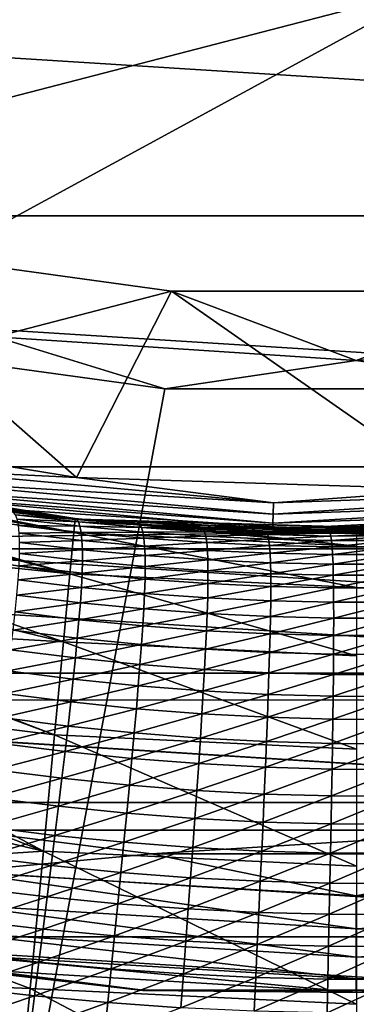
# Model space of a CAD drawing. Header units: metres. Extents: x -25 to 33, y -129 to 30.
# Tile 34 of 84: x -2.46 to 0, y -24.95 to -17.75. Entities that reach past the tile are written whole.
import ezdxf

# ---------------------------------------------------------------- set-up
doc = ezdxf.new("R2010")
doc.units = ezdxf.units.M
doc.layers.add('solid_BIDET-ACTIVO_SW0001', color=7, linetype='CONTINUOUS')

msp = doc.modelspace()

# ---------------------------------------------------------------- linework, layer by layer
at = {"layer": 'solid_BIDET-ACTIVO_SW0001'}
for points in [[(-18.149019, -17.04731, 9), (18.149231, -17.047087, 9), (15.87161, -19.184862, 9)], [(-18.149019, -17.04731, 9), (15.87161, -19.184862, 9), (-15.871396, -19.18504, 9)], [(-18.012852, -17.456478, 136.924667), (-17.217073, -22.117046, 137.318146), (0.60133, -17.505646, 136.979309)], [(-17.217073, -22.117046, 137.318146), (-16.422796, -26.764978, 137.761902), (0.60133, -17.505646, 136.979309)], [(-16.422796, -26.764978, 137.761902), (0.923528, -26.885298, 137.834549), (0.60133, -17.505646, 136.979309)], [(15, -17.783419, 104), (-15, -93.47686, 104), (15, -93.47686, 104)], [(4.170335, -20.070393, 104), (-15, -93.47686, 104), (15, -17.783419, 104)], [(-15.871396, -19.18504, 9), (15.87161, -19.184862, 9), (13.344159, -21.022268, 9)], [(-15.871396, -19.18504, 9), (13.344159, -21.022268, 9), (-13.34397, -21.022388, 9)], [(-2.048757, -21.100185, 108), (-4.784013, -20.652565, 108), (-4.024666, -19.369257, 108)], [(-2.048757, -21.100185, 108), (-4.024666, -19.369257, 108), (-1.352974, -19.737249, 108)], [(-2.642344, -20.070595, 106.018234), (-1.352974, -19.737249, 108), (-4.024666, -19.369257, 108)], [(0, -20.243784, 106.018234), (-1.352974, -19.737249, 108), (-2.642344, -20.070595, 106.018234)], [(0.727517, -21.187513, 108), (-2.048757, -21.100185, 108), (-1.352974, -19.737249, 108)], [(0.727517, -21.187513, 108), (-1.352974, -19.737249, 108), (1.352798, -19.737261, 108)], [(0, -20.243784, 106.018234), (1.352798, -19.737261, 108), (-1.352974, -19.737249, 108)], [(2.642344, -20.070595, 106.018234), (1.352798, -19.737261, 108), (0, -20.243784, 106.018234)], [(4.170335, -20.070393, 104), (1.401935, -20.451702, 104), (-15, -93.47686, 104)], [(-1.401779, -20.451714, 104), (-4.170156, -20.070431, 104), (-15, -93.47686, 104)], [(-2.642344, -20.070595, 106.018234), (-4.170156, -20.070431, 104), (-1.401779, -20.451714, 104)], [(0, -20.243784, 106.018234), (-2.642344, -20.070595, 106.018234), (-1.401779, -20.451714, 104)], [(2.642344, -20.070595, 106.018234), (0, -20.243784, 106.018234), (1.401935, -20.451702, 104)], [(0, -20.243784, 106.018234), (-1.401779, -20.451714, 104), (1.401935, -20.451702, 104)], [(1.401935, -20.451702, 104), (-1.401779, -20.451714, 104), (-15, -93.47686, 104)], [(-3.269462, -21.040197, 108.014687), (-4.784013, -20.652565, 108), (-2.048757, -21.100185, 108)], [(-4.801192, -20.957064, 108.300003), (-2.028115, -21.404129, 108.300003), (-4.663294, -20.98818, 126.771698)], [(-3.29905, -21.230612, 108.207565), (-2.028115, -21.404129, 108.300003), (-4.801192, -20.957064, 108.300003)], [(-13.34397, -21.022388, 9), (13.344159, -21.022268, 9), (10.598993, -22.531054, 9)], [(-13.34397, -21.022388, 9), (10.598993, -22.531054, 9), (-10.598856, -22.53112, 9)], [(-2.028115, -21.404129, 108.300003), (-4.299979, -21.065617, 126.771698), (-4.663294, -20.98818, 126.771698)], [(-2.028115, -21.404129, 108.300003), (-3.928018, -21.138134, 126.771698), (-4.299979, -21.065617, 126.771698)], [(-3.282315, -21.122911, 108.05735), (-3.269462, -21.040197, 108.014687), (-0.606645, -21.284061, 108.014687)], [(-0.606645, -21.284061, 108.014687), (-3.269462, -21.040197, 108.014687), (-2.048757, -21.100185, 108)], [(-0.606645, -21.284061, 108.014687), (-2.048757, -21.100185, 108), (0.727517, -21.187513, 108)], [(-4.118686, -21.227221, 73.56424), (-4.103165, -21.147228, 72.911377), (-2.066794, -21.502686, 73.423149)], [(-4.103165, -21.147228, 72.911377), (-4.095238, -21.106375, 72), (-2.066794, -21.502686, 73.423149)], [(-4.095238, -21.106375, 72), (-2.808137, -21.315229, 14), (-2.057056, -21.401367, 72)], [(-4.095238, -21.106375, 72), (-2.057056, -21.401367, 72), (-2.066794, -21.502686, 73.423149)], [(-2.028115, -21.404129, 108.300003), (-3.547141, -21.205372, 126.771698), (-3.928018, -21.138134, 126.771698)], [(-3.292511, -21.188528, 108.123817), (-3.282315, -21.122911, 108.05735), (-0.60903, -21.367735, 108.05735)], [(-0.60903, -21.367735, 108.05735), (-3.282315, -21.122911, 108.05735), (-0.606645, -21.284061, 108.014687)], [(-4.127335, -21.271795, 73.828041), (-4.118686, -21.227221, 73.56424), (-2.095812, -21.804579, 74.817322)], [(-4.118686, -21.227221, 73.56424), (-2.066794, -21.502686, 73.423149), (-2.095812, -21.804579, 74.817322)], [(-2.028115, -21.404129, 108.300003), (-3.157316, -21.266907, 126.771698), (-3.547141, -21.205372, 126.771698)], [(-3.29905, -21.230612, 108.207565), (-3.292511, -21.188528, 108.123817), (-0.610922, -21.434111, 108.123817)], [(-0.612135, -21.476683, 108.207565), (-3.29905, -21.230612, 108.207565), (-0.610922, -21.434111, 108.123817)], [(-0.612135, -21.476683, 108.207565), (-2.028115, -21.404129, 108.300003), (-3.29905, -21.230612, 108.207565)], [(-0.610922, -21.434111, 108.123817), (-3.292511, -21.188528, 108.123817), (-0.60903, -21.367735, 108.05735)], [(-0.60903, -21.367735, 108.05735), (-0.606645, -21.284061, 108.014687), (2.065739, -21.192263, 108.014687)], [(2.07386, -21.275576, 108.05735), (-0.60903, -21.367735, 108.05735), (2.065739, -21.192263, 108.014687)], [(2.065739, -21.192263, 108.014687), (-0.606645, -21.284061, 108.014687), (0.727517, -21.187513, 108)], [(0.000052, -21.5, 14), (-2.808137, -21.315229, 14), (-10.181882, -21.622168, 14)], [(-4.16918, -21.487461, 74.759201), (-4.127335, -21.271795, 73.828041), (-2.095812, -21.804579, 74.817322)], [(-2.028115, -21.404129, 108.300003), (-2.758915, -21.32225, 126.771698), (-3.157316, -21.266907, 126.771698)], [(-2.057056, -21.401367, 72), (-2.808137, -21.315229, 14), (0.000052, -21.5, 14)], [(-0.610922, -21.434111, 108.123817), (-0.60903, -21.367735, 108.05735), (2.07386, -21.275576, 108.05735)], [(2.080302, -21.341665, 108.123817), (-0.610922, -21.434111, 108.123817), (2.07386, -21.275576, 108.05735)], [(2.808251, -21.315216, 14), (0.000052, -21.5, 14), (10.182508, -21.621872, 14)], [(0.00206, -21.5, 72), (0.000052, -21.5, 14), (2.808251, -21.315216, 14)], [(-2.509784, -21.354961, 127.04113), (-2.758915, -21.32225, 126.771698), (-2.35203, -21.37096, 126.771698)], [(-2.028115, -21.404129, 108.300003), (-2.35203, -21.37096, 126.771698), (-2.758915, -21.32225, 126.771698)], [(-2.046989, -21.405962, 127.041428), (-2.509784, -21.354961, 127.04113), (-2.35203, -21.37096, 126.771698)], [(-2.495094, -21.37258, 127.311615), (-2.509784, -21.354961, 127.04113), (-2.046989, -21.405962, 127.041428)], [(-2.033759, -21.42445, 127.312263), (-2.495094, -21.37258, 127.311615), (-2.046989, -21.405962, 127.041428)], [(-2.483103, -21.404081, 127.580231), (-2.495094, -21.37258, 127.311615), (-2.033759, -21.42445, 127.312263)], [(-2.046989, -21.405962, 127.041428), (-2.35203, -21.37096, 126.771698), (-1.936757, -21.41259, 126.771698)], [(-2.028115, -21.404129, 108.300003), (-1.936757, -21.41259, 126.771698), (-2.35203, -21.37096, 126.771698)], [(2.084434, -21.384052, 108.207565), (-0.612135, -21.476683, 108.207565), (2.080302, -21.341665, 108.123817)], [(-0.612135, -21.476683, 108.207565), (-0.610922, -21.434111, 108.123817), (2.080302, -21.341665, 108.123817)], [(2.084434, -21.384052, 108.207565), (0.77958, -21.485863, 108.300003), (-0.612135, -21.476683, 108.207565)], [(-2.022822, -21.456486, 127.581154), (-2.483103, -21.404081, 127.580231), (-2.033759, -21.42445, 127.312263)], [(-2.47374, -21.449682, 127.847755), (-2.483103, -21.404081, 127.580231), (-2.022822, -21.456486, 127.581154)], [(-2.014117, -21.502241, 127.848824), (-2.47374, -21.449682, 127.847755), (-2.022822, -21.456486, 127.581154)], [(-2.467713, -21.506983, 128.113342), (-2.47374, -21.449682, 127.847755), (-2.014117, -21.502241, 127.848824)], [(0.00207, -21.601786, 73.423149), (-2.066794, -21.502686, 73.423149), (-2.057056, -21.401367, 72)], [(-1.372538, -21.456144, 72), (-2.057056, -21.401367, 72), (0.000052, -21.5, 14)], [(-1.372538, -21.456144, 72), (0.00207, -21.601786, 73.423149), (-2.057056, -21.401367, 72)], [(-1.583486, -21.446682, 127.041748), (-2.046989, -21.405962, 127.041428), (-1.936757, -21.41259, 126.771698)], [(-2.033759, -21.42445, 127.312263), (-2.046989, -21.405962, 127.041428), (-1.583486, -21.446682, 127.041748)], [(-1.571962, -21.465881, 127.312935), (-2.033759, -21.42445, 127.312263), (-1.583486, -21.446682, 127.041748)], [(-2.022822, -21.456486, 127.581154), (-2.033759, -21.42445, 127.312263), (-1.571962, -21.465881, 127.312935)], [(-2.028115, -21.404129, 108.300003), (0.77958, -21.485863, 108.300003), (-1.936757, -21.41259, 126.771698)], [(-0.612135, -21.476683, 108.207565), (0.77958, -21.485863, 108.300003), (-2.028115, -21.404129, 108.300003)], [(-1.56231, -21.498301, 127.58213), (-2.022822, -21.456486, 127.581154), (-1.571962, -21.465881, 127.312935)], [(-2.014117, -21.502241, 127.848824), (-2.022822, -21.456486, 127.581154), (-1.56231, -21.498301, 127.58213)], [(-1.583486, -21.446682, 127.041748), (-1.936757, -21.41259, 126.771698), (-1.513207, -21.446682, 126.771698)], [(0.77958, -21.485863, 108.300003), (-1.513207, -21.446682, 126.771698), (-1.936757, -21.41259, 126.771698)], [(-1.119452, -21.477106, 127.042053), (-1.583486, -21.446682, 127.041748), (-1.513207, -21.446682, 126.771698)], [(-1.571962, -21.465881, 127.312935), (-1.583486, -21.446682, 127.041748), (-1.119452, -21.477106, 127.042053)], [(-1.119452, -21.477106, 127.042053), (-1.513207, -21.446682, 126.771698), (-1.081512, -21.472782, 126.771698)], [(0.77958, -21.485863, 108.300003), (-1.081512, -21.472782, 126.771698), (-1.513207, -21.446682, 126.771698)], [(-1.372538, -21.456144, 72), (0.000052, -21.5, 14), (0.00206, -21.5, 72)], [(-1.372538, -21.456144, 72), (0.00206, -21.5, 72), (0.00207, -21.601786, 73.423149)], [(0.000052, -21.5, 14), (-10.181882, -21.622168, 14), (10.182508, -21.621872, 14)], [(-4.18845, -21.586777, 75.089943), (-4.16918, -21.487461, 74.759201), (-2.095812, -21.804579, 74.817322)], [(-2.008272, -21.559774, 128.114471), (-2.467713, -21.506983, 128.113342), (-2.014117, -21.502241, 127.848824)], [(-2.465025, -21.575699, 128.376053), (-2.467713, -21.506983, 128.113342), (-2.008272, -21.559774, 128.114471)], [(0.002099, -21.905069, 74.817322), (-2.095812, -21.804579, 74.817322), (-2.066794, -21.502686, 73.423149)], [(0.00207, -21.601786, 73.423149), (0.002099, -21.905069, 74.817322), (-2.066794, -21.502686, 73.423149)], [(-1.554476, -21.544069, 127.849976), (-2.014117, -21.502241, 127.848824), (-1.56231, -21.498301, 127.58213)], [(-2.008272, -21.559774, 128.114471), (-2.014117, -21.502241, 127.848824), (-1.554476, -21.544069, 127.849976)], [(-1.109841, -21.496872, 127.313591), (-1.571962, -21.465881, 127.312935), (-1.119452, -21.477106, 127.042053)], [(-1.56231, -21.498301, 127.58213), (-1.571962, -21.465881, 127.312935), (-1.109841, -21.496872, 127.313591)], [(-1.101665, -21.529552, 127.583084), (-1.56231, -21.498301, 127.58213), (-1.109841, -21.496872, 127.313591)], [(-1.554476, -21.544069, 127.849976), (-1.56231, -21.498301, 127.58213), (-1.101665, -21.529552, 127.583084)], [(-1.094878, -21.575239, 127.851128), (-1.554476, -21.544069, 127.849976), (-1.101665, -21.529552, 127.583084)], [(-0.655065, -21.497227, 127.042336), (-1.119452, -21.477106, 127.042053), (-1.081512, -21.472782, 126.771698)], [(-1.109841, -21.496872, 127.313591), (-1.119452, -21.477106, 127.042053), (-0.655065, -21.497227, 127.042336)], [(-0.647532, -21.517426, 127.314186), (-1.109841, -21.496872, 127.313591), (-0.655065, -21.497227, 127.042336)], [(-1.101665, -21.529552, 127.583084), (-1.109841, -21.496872, 127.313591), (-0.647532, -21.517426, 127.314186)], [(-0.640983, -21.550274, 127.583946), (-1.101665, -21.529552, 127.583084), (-0.647532, -21.517426, 127.314186)], [(-1.094878, -21.575239, 127.851128), (-1.101665, -21.529552, 127.583084), (-0.640983, -21.550274, 127.583946)], [(-0.655065, -21.497227, 127.042336), (-1.081512, -21.472782, 126.771698), (-0.626722, -21.490864, 126.771698)], [(0.77958, -21.485863, 108.300003), (-0.626722, -21.490864, 126.771698), (-1.081512, -21.472782, 126.771698)], [(-0.190493, -21.50704, 127.042564), (-0.655065, -21.497227, 127.042336), (-0.626722, -21.490864, 126.771698)], [(-0.647532, -21.517426, 127.314186), (-0.655065, -21.497227, 127.042336), (-0.190493, -21.50704, 127.042564)], [(-0.185163, -21.527554, 127.314674), (-0.647532, -21.517426, 127.314186), (-0.190493, -21.50704, 127.042564)], [(-0.640983, -21.550274, 127.583946), (-0.647532, -21.517426, 127.314186), (-0.185163, -21.527554, 127.314674)], [(-0.180356, -21.560505, 127.584648), (-0.640983, -21.550274, 127.583946), (-0.185163, -21.527554, 127.314674)], [(0.77958, -21.485863, 108.300003), (-0.171758, -21.499313, 126.771698), (-0.626722, -21.490864, 126.771698)], [(-0.190493, -21.50704, 127.042564), (-0.626722, -21.490864, 126.771698), (-0.171758, -21.499313, 126.771698)], [(0.275482, -21.506525, 127.042717), (-0.190493, -21.50704, 127.042564), (-0.171758, -21.499313, 126.771698)], [(-0.185163, -21.527554, 127.314674), (-0.190493, -21.50704, 127.042564), (0.275482, -21.506525, 127.042717)], [(0.278478, -21.52725, 127.314995), (-0.185163, -21.527554, 127.314674), (0.275482, -21.506525, 127.042717)], [(-0.180356, -21.560505, 127.584648), (-0.185163, -21.527554, 127.314674), (0.278478, -21.52725, 127.314995)], [(0.28142, -21.560268, 127.585121), (-0.180356, -21.560505, 127.584648), (0.278478, -21.52725, 127.314995)], [(0.77958, -21.485863, 108.300003), (0.283234, -21.498135, 126.771698), (-0.171758, -21.499313, 126.771698)], [(0.275482, -21.506525, 127.042717), (-0.171758, -21.499313, 126.771698), (0.283234, -21.498135, 126.771698)], [(-4.229548, -21.79859, 75.688538), (-4.18845, -21.586777, 75.089943), (-2.143517, -22.300901, 76.154152)], [(-4.18845, -21.586777, 75.089943), (-2.095812, -21.804579, 74.817322), (-2.143517, -22.300901, 76.154152)], [(-2.465563, -21.655338, 128.634476), (-2.465025, -21.575699, 128.376053), (-2.005288, -21.628836, 128.377243)], [(-2.005288, -21.628836, 128.377243), (-2.465025, -21.575699, 128.376053), (-2.008272, -21.559774, 128.114471)], [(-1.548997, -21.601707, 128.115738), (-2.008272, -21.559774, 128.114471), (-1.554476, -21.544069, 127.849976)], [(-2.005288, -21.628836, 128.377243), (-2.008272, -21.559774, 128.114471), (-1.548997, -21.601707, 128.115738)], [(-1.545873, -21.670998, 128.378632), (-2.005288, -21.628836, 128.377243), (-1.548997, -21.601707, 128.115738)], [(-1.548997, -21.601707, 128.115738), (-1.554476, -21.544069, 127.849976), (-1.094878, -21.575239, 127.851128)], [(-1.089918, -21.632889, 128.11702), (-1.548997, -21.601707, 128.115738), (-1.094878, -21.575239, 127.851128)], [(-1.545873, -21.670998, 128.378632), (-1.548997, -21.601707, 128.115738), (-1.089918, -21.632889, 128.11702)], [(-0.635385, -21.595831, 127.85218), (-1.094878, -21.575239, 127.851128), (-0.640983, -21.550274, 127.583946)], [(-1.089918, -21.632889, 128.11702), (-1.094878, -21.575239, 127.851128), (-0.635385, -21.595831, 127.85218)], [(-0.631066, -21.653435, 128.118225), (-1.089918, -21.632889, 128.11702), (-0.635385, -21.595831, 127.85218)], [(-0.635385, -21.595831, 127.85218), (-0.640983, -21.550274, 127.583946), (-0.180356, -21.560505, 127.584648)], [(-0.17605, -21.605925, 127.853043), (-0.635385, -21.595831, 127.85218), (-0.180356, -21.560505, 127.584648)], [(-0.631066, -21.653435, 128.118225), (-0.635385, -21.595831, 127.85218), (-0.17605, -21.605925, 127.853043)], [(-0.17605, -21.605925, 127.853043), (-0.180356, -21.560505, 127.584648), (0.28142, -21.560268, 127.585121)], [(0.284319, -21.605597, 127.85363), (-0.17605, -21.605925, 127.853043), (0.28142, -21.560268, 127.585121)], [(-0.172465, -21.663462, 128.119232), (-0.17605, -21.605925, 127.853043), (0.284319, -21.605597, 127.85363)], [(0.287065, -21.663078, 128.119904), (-0.172465, -21.663462, 128.119232), (0.284319, -21.605597, 127.85363)], [(-10.181882, -21.622168, 14), (7.393621, -22.726805, 14), (10.182508, -21.621872, 14)], [(-10.181882, -21.622168, 14), (-7.393018, -22.727001, 14), (7.393621, -22.726805, 14)], [(-2.469166, -21.745956, 128.889267), (-2.465563, -21.655338, 128.634476), (-2.005066, -21.708935, 128.635696)], [(-2.005066, -21.708935, 128.635696), (-2.465563, -21.655338, 128.634476), (-2.005288, -21.628836, 128.377243)], [(-2.005066, -21.708935, 128.635696), (-2.005288, -21.628836, 128.377243), (-1.545873, -21.670998, 128.378632)], [(-1.545024, -21.751448, 128.637177), (-2.005066, -21.708935, 128.635696), (-1.545873, -21.670998, 128.378632)], [(-1.086786, -21.702316, 128.380066), (-1.545873, -21.670998, 128.378632), (-1.089918, -21.632889, 128.11702)], [(-1.545024, -21.751448, 128.637177), (-1.545873, -21.670998, 128.378632), (-1.086786, -21.702316, 128.380066)], [(-1.086786, -21.702316, 128.380066), (-1.089918, -21.632889, 128.11702), (-0.631066, -21.653435, 128.118225)], [(-0.62803, -21.722927, 128.381424), (-1.086786, -21.702316, 128.380066), (-0.631066, -21.653435, 128.118225)], [(-0.172465, -21.663462, 128.119232), (-0.631066, -21.653435, 128.118225), (-0.17605, -21.605925, 127.853043)], [(-0.62803, -21.722927, 128.381424), (-0.631066, -21.653435, 128.118225), (-0.172465, -21.663462, 128.119232)], [(-0.169602, -21.732973, 128.382568), (-0.62803, -21.722927, 128.381424), (-0.172465, -21.663462, 128.119232)], [(-0.169602, -21.732973, 128.382568), (-0.172465, -21.663462, 128.119232), (0.287065, -21.663078, 128.119904)], [(0.289655, -21.732588, 128.383347), (-0.169602, -21.732973, 128.382568), (0.287065, -21.663078, 128.119904)], [(-2.475769, -21.847908, 129.141357), (-2.469166, -21.745956, 128.889267), (-2.007465, -21.800186, 128.890625)], [(-2.007465, -21.800186, 128.890625), (-2.469166, -21.745956, 128.889267), (-2.005066, -21.708935, 128.635696)], [(-2.007465, -21.800186, 128.890625), (-2.005066, -21.708935, 128.635696), (-1.545024, -21.751448, 128.637177)], [(-1.085418, -21.783026, 128.638748), (-1.545024, -21.751448, 128.637177), (-1.086786, -21.702316, 128.380066)], [(-1.085418, -21.783026, 128.638748), (-1.086786, -21.702316, 128.380066), (-0.62803, -21.722927, 128.381424)], [(-0.62623, -21.803814, 128.640228), (-1.085418, -21.783026, 128.638748), (-0.62803, -21.722927, 128.381424)], [(-0.62623, -21.803814, 128.640228), (-0.62803, -21.722927, 128.381424), (-0.169602, -21.732973, 128.382568)], [(-0.167438, -21.813971, 128.641495), (-0.62623, -21.803814, 128.640228), (-0.169602, -21.732973, 128.382568)], [(-0.167438, -21.813971, 128.641495), (-0.169602, -21.732973, 128.382568), (0.289655, -21.732588, 128.383347)], [(0.292092, -21.813639, 128.642365), (-0.167438, -21.813971, 128.641495), (0.289655, -21.732588, 128.383347)], [(-4.302819, -22.17622, 76.539635), (-4.229548, -21.79859, 75.688538), (-2.143517, -22.300901, 76.154152)], [(-2.012426, -21.902975, 129.142914), (-2.475769, -21.847908, 129.141357), (-2.007465, -21.800186, 128.890625)], [(0.002147, -22.403681, 76.154152), (-2.143517, -22.300901, 76.154152), (-2.095812, -21.804579, 74.817322)], [(0.002099, -21.905069, 74.817322), (0.002147, -22.403681, 76.154152), (-2.095812, -21.804579, 74.817322)], [(-2.012426, -21.902975, 129.142914), (-2.007465, -21.800186, 128.890625), (-1.546325, -21.843237, 128.892273)], [(-1.546325, -21.843237, 128.892273), (-2.007465, -21.800186, 128.890625), (-1.545024, -21.751448, 128.637177)], [(-1.546325, -21.843237, 128.892273), (-1.545024, -21.751448, 128.637177), (-1.085418, -21.783026, 128.638748)], [(-1.085711, -21.875252, 128.894028), (-1.546325, -21.843237, 128.892273), (-1.085418, -21.783026, 128.638748)], [(-1.085711, -21.875252, 128.894028), (-1.085418, -21.783026, 128.638748), (-0.62623, -21.803814, 128.640228)], [(-0.625587, -21.896376, 128.895706), (-1.085711, -21.875252, 128.894028), (-0.62623, -21.803814, 128.640228)], [(-0.625587, -21.896376, 128.895706), (-0.62623, -21.803814, 128.640228), (-0.167438, -21.813971, 128.641495)], [(-0.165914, -21.906765, 128.897125), (-0.625587, -21.896376, 128.895706), (-0.167438, -21.813971, 128.641495)], [(-0.165914, -21.906765, 128.897125), (-0.167438, -21.813971, 128.641495), (0.292092, -21.813639, 128.642365)], [(0.294413, -21.906563, 128.898102), (-0.165914, -21.906765, 128.897125), (0.292092, -21.813639, 128.642365)], [(-2.485387, -21.960278, 129.389389), (-2.475769, -21.847908, 129.141357), (-2.012426, -21.902975, 129.142914)], [(-1.549725, -21.946768, 129.14476), (-2.012426, -21.902975, 129.142914), (-1.546325, -21.843237, 128.892273)], [(-1.549725, -21.946768, 129.14476), (-1.546325, -21.843237, 128.892273), (-1.085711, -21.875252, 128.894028)], [(-1.08762, -21.979414, 129.146744), (-1.549725, -21.946768, 129.14476), (-1.085711, -21.875252, 128.894028)], [(-1.08762, -21.979414, 129.146744), (-1.085711, -21.875252, 128.894028), (-0.625587, -21.896376, 128.895706)], [(-2.49788, -22.082541, 129.633881), (-2.485387, -21.960278, 129.389389), (-2.019964, -22.016354, 129.390869)], [(-2.019964, -22.016354, 129.390869), (-2.485387, -21.960278, 129.389389), (-2.012426, -21.902975, 129.142914)], [(-2.019964, -22.016354, 129.390869), (-2.012426, -21.902975, 129.142914), (-1.549725, -21.946768, 129.14476)], [(-1.555242, -22.061069, 129.392685), (-2.019964, -22.016354, 129.390869), (-1.549725, -21.946768, 129.14476)], [(-1.555242, -22.061069, 129.392685), (-1.549725, -21.946768, 129.14476), (-1.08762, -21.979414, 129.146744)], [(-0.626061, -22.001047, 129.148621), (-1.08762, -21.979414, 129.146744), (-0.625587, -21.896376, 128.895706)], [(-0.626061, -22.001047, 129.148621), (-0.625587, -21.896376, 128.895706), (-0.165914, -21.906765, 128.897125)], [(-0.164998, -22.011805, 129.150208), (-0.626061, -22.001047, 129.148621), (-0.165914, -21.906765, 128.897125)], [(-0.164998, -22.011805, 129.150208), (-0.165914, -21.906765, 128.897125), (0.294413, -21.906563, 128.898102)], [(0.296641, -22.011818, 129.151306), (-0.164998, -22.011805, 129.150208), (0.294413, -21.906563, 128.898102)], [(-2.029962, -22.139734, 129.634644), (-2.49788, -22.082541, 129.633881), (-2.019964, -22.016354, 129.390869)], [(-2.029962, -22.139734, 129.634644), (-2.019964, -22.016354, 129.390869), (-1.555242, -22.061069, 129.392685)], [(-1.091165, -22.094522, 129.394623), (-1.555242, -22.061069, 129.392685), (-1.08762, -21.979414, 129.146744)], [(-1.091165, -22.094522, 129.394623), (-1.08762, -21.979414, 129.146744), (-0.626061, -22.001047, 129.148621)], [(-0.627678, -22.116819, 129.3965), (-1.091165, -22.094522, 129.394623), (-0.626061, -22.001047, 129.148621)], [(-0.627678, -22.116819, 129.3965), (-0.626061, -22.001047, 129.148621), (-0.164998, -22.011805, 129.150208)], [(-0.164718, -22.128071, 129.398087), (-0.627678, -22.116819, 129.3965), (-0.164998, -22.011805, 129.150208)], [(-0.164718, -22.128071, 129.398087), (-0.164998, -22.011805, 129.150208), (0.296641, -22.011818, 129.151306)], [(0.298745, -22.128376, 129.399185), (-0.164718, -22.128071, 129.398087), (0.296641, -22.011818, 129.151306)], [(-2.513019, -22.215452, 129.875687), (-2.49788, -22.082541, 129.633881), (-2.029962, -22.139734, 129.634644)], [(-1.562781, -22.185493, 129.635773), (-2.029962, -22.139734, 129.634644), (-1.555242, -22.061069, 129.392685)], [(-1.562781, -22.185493, 129.635773), (-1.555242, -22.061069, 129.392685), (-1.091165, -22.094522, 129.394623)], [(-1.096276, -22.219877, 129.63707), (-1.562781, -22.185493, 129.635773), (-1.091165, -22.094522, 129.394623)], [(-1.096276, -22.219877, 129.63707), (-1.091165, -22.094522, 129.394623), (-0.627678, -22.116819, 129.3965)], [(-4.308381, -22.204885, 76.596504), (-4.302819, -22.17622, 76.539635), (-2.20894, -22.98155, 77.40641)], [(-4.302819, -22.17622, 76.539635), (-2.143517, -22.300901, 76.154152), (-2.20894, -22.98155, 77.40641)], [(-2.042215, -22.273785, 129.875061), (-2.513019, -22.215452, 129.875687), (-2.029962, -22.139734, 129.634644)], [(-2.042215, -22.273785, 129.875061), (-2.029962, -22.139734, 129.634644), (-1.562781, -22.185493, 129.635773)], [(-0.630388, -22.24295, 129.638397), (-1.096276, -22.219877, 129.63707), (-0.627678, -22.116819, 129.3965)], [(-0.630388, -22.24295, 129.638397), (-0.627678, -22.116819, 129.3965), (-0.164718, -22.128071, 129.398087)], [(-0.165053, -22.254782, 129.639542), (-0.630388, -22.24295, 129.638397), (-0.164718, -22.128071, 129.398087)], [(-0.165053, -22.254782, 129.639542), (-0.164718, -22.128071, 129.398087), (0.298745, -22.128376, 129.399185)], [(0.300721, -22.255434, 129.640366), (-0.165053, -22.254782, 129.639542), (0.298745, -22.128376, 129.399185)], [(-4.40661, -22.711147, 77.47921), (-4.308381, -22.204885, 76.596504), (-2.20894, -22.98155, 77.40641)], [(-2.530703, -22.359638, 130.112762), (-2.513019, -22.215452, 129.875687), (-2.042215, -22.273785, 129.875061)], [(-1.572164, -22.32062, 129.874832), (-2.042215, -22.273785, 129.875061), (-1.562781, -22.185493, 129.635773)], [(-1.572164, -22.32062, 129.874832), (-1.562781, -22.185493, 129.635773), (-1.096276, -22.219877, 129.63707)], [(-1.102807, -22.35597, 129.874878), (-1.572164, -22.32062, 129.874832), (-1.096276, -22.219877, 129.63707)], [(-1.102807, -22.35597, 129.874878), (-1.096276, -22.219877, 129.63707), (-0.630388, -22.24295, 129.638397)], [(-0.634082, -22.379854, 129.875092), (-1.102807, -22.35597, 129.874878), (-0.630388, -22.24295, 129.638397)], [(-0.634082, -22.379854, 129.875092), (-0.630388, -22.24295, 129.638397), (-0.165053, -22.254782, 129.639542)], [(-2.056636, -22.418947, 130.110428), (-2.530703, -22.359638, 130.112762), (-2.042215, -22.273785, 129.875061)], [(0.002212, -23.087465, 77.40641), (-2.20894, -22.98155, 77.40641), (-2.143517, -22.300901, 76.154152)], [(0.002147, -22.403681, 76.154152), (0.002212, -23.087465, 77.40641), (-2.143517, -22.300901, 76.154152)], [(-2.056636, -22.418947, 130.110428), (-2.042215, -22.273785, 129.875061), (-1.572164, -22.32062, 129.874832)], [(-1.583322, -22.466709, 130.108475), (-2.056636, -22.418947, 130.110428), (-1.572164, -22.32062, 129.874832)], [(-1.583322, -22.466709, 130.108475), (-1.572164, -22.32062, 129.874832), (-1.102807, -22.35597, 129.874878)], [(-0.165923, -22.392294, 129.875381), (-0.634082, -22.379854, 129.875092), (-0.165053, -22.254782, 129.639542)], [(-0.165923, -22.392294, 129.875381), (-0.165053, -22.254782, 129.639542), (0.300721, -22.255434, 129.640366)], [(0.302613, -22.393307, 129.875626), (-0.165923, -22.392294, 129.875381), (0.300721, -22.255434, 129.640366)], [(-2.550474, -22.514627, 130.341461), (-2.530703, -22.359638, 130.112762), (-2.056636, -22.418947, 130.110428)], [(-1.110703, -22.50289, 130.106918), (-1.583322, -22.466709, 130.108475), (-1.102807, -22.35597, 129.874878)], [(-1.110703, -22.50289, 130.106918), (-1.102807, -22.35597, 129.874878), (-0.634082, -22.379854, 129.875092)], [(-0.63872, -22.52747, 130.105743), (-1.110703, -22.50289, 130.106918), (-0.634082, -22.379854, 129.875092)], [(-0.63872, -22.52747, 130.105743), (-0.634082, -22.379854, 129.875092), (-0.165923, -22.392294, 129.875381)], [(-0.167308, -22.540428, 130.104919), (-0.63872, -22.52747, 130.105743), (-0.165923, -22.392294, 129.875381)], [(-0.167308, -22.540428, 130.104919), (-0.165923, -22.392294, 129.875381), (0.302613, -22.393307, 129.875626)], [(0.304427, -22.541739, 130.104431), (-0.167308, -22.540428, 130.104919), (0.302613, -22.393307, 129.875626)], [(-2.072829, -22.5748, 130.337708), (-2.550474, -22.514627, 130.341461), (-2.056636, -22.418947, 130.110428)], [(-2.072829, -22.5748, 130.337708), (-2.056636, -22.418947, 130.110428), (-1.583322, -22.466709, 130.108475)], [(-1.595921, -22.623377, 130.334351), (-2.072829, -22.5748, 130.337708), (-1.583322, -22.466709, 130.108475)], [(-1.595921, -22.623377, 130.334351), (-1.583322, -22.466709, 130.108475), (-1.110703, -22.50289, 130.106918)], [(-10.598856, -22.53112, 9), (10.598993, -22.531054, 9), (7.695681, -23.680094, 9)], [(-10.598856, -22.53112, 9), (7.695681, -23.680094, 9), (-7.695598, -23.68012, 9)], [(-2.572379, -22.680262, 130.561646), (-2.550474, -22.514627, 130.341461), (-2.072829, -22.5748, 130.337708)], [(-1.119698, -22.660286, 130.331451), (-1.595921, -22.623377, 130.334351), (-1.110703, -22.50289, 130.106918)], [(-1.119698, -22.660286, 130.331451), (-1.110703, -22.50289, 130.106918), (-0.63872, -22.52747, 130.105743)], [(-0.644103, -22.685467, 130.329086), (-1.119698, -22.660286, 130.331451), (-0.63872, -22.52747, 130.105743)], [(-0.644103, -22.685467, 130.329086), (-0.63872, -22.52747, 130.105743), (-0.167308, -22.540428, 130.104919)], [(-0.169078, -22.698866, 130.327316), (-0.644103, -22.685467, 130.329086), (-0.167308, -22.540428, 130.104919)], [(-0.169078, -22.698866, 130.327316), (-0.167308, -22.540428, 130.104919), (0.304427, -22.541739, 130.104431)], [(0.306223, -22.700418, 130.326218), (-0.169078, -22.698866, 130.327316), (0.304427, -22.541739, 130.104431)], [(-2.090835, -22.741152, 130.556702), (-2.572379, -22.680262, 130.561646), (-2.072829, -22.5748, 130.337708)], [(-2.090835, -22.741152, 130.556702), (-2.072829, -22.5748, 130.337708), (-1.595921, -22.623377, 130.334351)], [(-2.595899, -22.855556, 130.772202), (-2.572379, -22.680262, 130.561646), (-2.090835, -22.741152, 130.556702)], [(-1.609999, -22.790396, 130.552155), (-2.090835, -22.741152, 130.556702), (-1.595921, -22.623377, 130.334351)], [(-1.609999, -22.790396, 130.552155), (-1.595921, -22.623377, 130.334351), (-1.119698, -22.660286, 130.331451)], [(-1.129825, -22.827894, 130.548126), (-1.609999, -22.790396, 130.552155), (-1.119698, -22.660286, 130.331451)], [(-1.129825, -22.827894, 130.548126), (-1.119698, -22.660286, 130.331451), (-0.644103, -22.685467, 130.329086)], [(-0.650261, -22.853558, 130.544754), (-1.129825, -22.827894, 130.548126), (-0.644103, -22.685467, 130.329086)], [(-0.650261, -22.853558, 130.544754), (-0.644103, -22.685467, 130.329086), (-0.169078, -22.698866, 130.327316)], [(-7.393018, -22.727001, 14), (4.483885, -23.475601, 14), (7.393621, -22.726805, 14)], [(-7.393018, -22.727001, 14), (-4.48331, -23.47571, 14), (4.483885, -23.475601, 14)], [(-4.459, -22.981161, 77.877747), (-4.40661, -22.711147, 77.47921), (-2.290747, -23.832666, 78.548607)], [(-4.40661, -22.711147, 77.47921), (-2.20894, -22.98155, 77.40641), (-2.290747, -23.832666, 78.548607)], [(-2.110204, -22.917156, 130.766479), (-2.595899, -22.855556, 130.772202), (-2.090835, -22.741152, 130.556702)], [(-2.110204, -22.917156, 130.766479), (-2.090835, -22.741152, 130.556702), (-1.609999, -22.790396, 130.552155)], [(-0.171256, -22.867298, 130.542175), (-0.650261, -22.853558, 130.544754), (-0.169078, -22.698866, 130.327316)], [(-0.171256, -22.867298, 130.542175), (-0.169078, -22.698866, 130.327316), (0.306223, -22.700418, 130.326218)], [(0.307982, -22.869026, 130.540527), (-0.171256, -22.867298, 130.542175), (0.306223, -22.700418, 130.326218)], [(-1.625176, -22.967056, 130.761108), (-2.110204, -22.917156, 130.766479), (-1.609999, -22.790396, 130.552155)], [(-1.625176, -22.967056, 130.761108), (-1.609999, -22.790396, 130.552155), (-1.129825, -22.827894, 130.548126)], [(-1.140776, -23.005127, 130.756256), (-1.625176, -22.967056, 130.761108), (-1.129825, -22.827894, 130.548126)], [(-1.140776, -23.005127, 130.756256), (-1.129825, -22.827894, 130.548126), (-0.650261, -22.853558, 130.544754)], [(-2.622045, -23.041624, 130.97438), (-2.595899, -22.855556, 130.772202), (-2.110204, -22.917156, 130.766479)], [(-0.656962, -23.03125, 130.752151), (-1.140776, -23.005127, 130.756256), (-0.650261, -22.853558, 130.544754)], [(-0.656962, -23.03125, 130.752151), (-0.650261, -22.853558, 130.544754), (-0.171256, -22.867298, 130.542175)], [(-0.17369, -23.045311, 130.748962), (-0.656962, -23.03125, 130.752151), (-0.171256, -22.867298, 130.542175)], [(-0.17369, -23.045311, 130.748962), (-0.171256, -22.867298, 130.542175), (0.307982, -22.869026, 130.540527)], [(0.309777, -23.047194, 130.746918), (-0.17369, -23.045311, 130.748962), (0.307982, -22.869026, 130.540527)], [(-2.131821, -23.103592, 130.96788), (-2.622045, -23.041624, 130.97438), (-2.110204, -22.917156, 130.766479)], [(-2.131821, -23.103592, 130.96788), (-2.110204, -22.917156, 130.766479), (-1.625176, -22.967056, 130.761108)], [(-1.642206, -23.153822, 130.961685), (-2.131821, -23.103592, 130.96788), (-1.625176, -22.967056, 130.761108)], [(-1.642206, -23.153822, 130.961685), (-1.625176, -22.967056, 130.761108), (-1.140776, -23.005127, 130.756256)], [(-4.522196, -23.306866, 78.309212), (-4.459, -22.981161, 77.877747), (-2.290747, -23.832666, 78.548607)], [(-2.649842, -23.236816, 131.166382), (-2.622045, -23.041624, 130.97438), (-2.131821, -23.103592, 130.96788)], [(0.002294, -23.942505, 78.548607), (-2.290747, -23.832666, 78.548607), (-2.20894, -22.98155, 77.40641)], [(0.002212, -23.087465, 77.40641), (0.002294, -23.942505, 78.548607), (-2.20894, -22.98155, 77.40641)], [(-1.153168, -23.192171, 130.956039), (-1.642206, -23.153822, 130.961685), (-1.140776, -23.005127, 130.756256)], [(-1.153168, -23.192171, 130.956039), (-1.140776, -23.005127, 130.756256), (-0.656962, -23.03125, 130.752151)], [(-0.664679, -23.218504, 130.951202), (-1.153168, -23.192171, 130.956039), (-0.656962, -23.03125, 130.752151)], [(-0.664679, -23.218504, 130.951202), (-0.656962, -23.03125, 130.752151), (-0.17369, -23.045311, 130.748962)], [(-0.176704, -23.232691, 130.947433), (-0.664679, -23.218504, 130.951202), (-0.17369, -23.045311, 130.748962)], [(-0.176704, -23.232691, 130.947433), (-0.17369, -23.045311, 130.748962), (0.309777, -23.047194, 130.746918)], [(-2.154837, -23.299093, 131.159424), (-2.649842, -23.236816, 131.166382), (-2.131821, -23.103592, 130.96788)], [(-2.154837, -23.299093, 131.159424), (-2.131821, -23.103592, 130.96788), (-1.642206, -23.153822, 130.961685)], [(0.311437, -23.234596, 130.944992), (-0.176704, -23.232691, 130.947433), (0.309777, -23.047194, 130.746918)], [(-1.660368, -23.349594, 131.15271), (-2.154837, -23.299093, 131.159424), (-1.642206, -23.153822, 130.961685)], [(-1.660368, -23.349594, 131.15271), (-1.642206, -23.153822, 130.961685), (-1.153168, -23.192171, 130.956039)], [(-2.679733, -23.441427, 131.34845), (-2.649842, -23.236816, 131.166382), (-2.154837, -23.299093, 131.159424)], [(-1.166419, -23.388165, 131.146545), (-1.660368, -23.349594, 131.15271), (-1.153168, -23.192171, 130.956039)], [(-1.166419, -23.388165, 131.146545), (-1.153168, -23.192171, 130.956039), (-0.664679, -23.218504, 130.951202)], [(-0.672971, -23.414652, 131.14122), (-1.166419, -23.388165, 131.146545), (-0.664679, -23.218504, 130.951202)], [(-0.672971, -23.414652, 131.14122), (-0.664679, -23.218504, 130.951202), (-0.176704, -23.232691, 130.947433)], [(-0.180004, -23.428917, 131.137039), (-0.672971, -23.414652, 131.14122), (-0.176704, -23.232691, 130.947433)], [(-0.180004, -23.428917, 131.137039), (-0.176704, -23.232691, 130.947433), (0.311437, -23.234596, 130.944992)], [(0.313103, -23.430809, 131.134308), (-0.180004, -23.428917, 131.137039), (0.311437, -23.234596, 130.944992)], [(-4.65411, -23.986732, 79.07621), (-4.522196, -23.306866, 78.309212), (-2.290747, -23.832666, 78.548607)], [(-2.17964, -23.503798, 131.341217), (-2.679733, -23.441427, 131.34845), (-2.154837, -23.299093, 131.159424)], [(-2.17964, -23.503798, 131.341217), (-2.154837, -23.299093, 131.159424), (-1.660368, -23.349594, 131.15271)], [(-1.679996, -23.554363, 131.334152), (-2.17964, -23.503798, 131.341217), (-1.660368, -23.349594, 131.15271)], [(-1.679996, -23.554363, 131.334152), (-1.660368, -23.349594, 131.15271), (-1.166419, -23.388165, 131.146545)], [(-1.1808, -23.592964, 131.327606), (-1.679996, -23.554363, 131.334152), (-1.166419, -23.388165, 131.146545)], [(-1.1808, -23.592964, 131.327606), (-1.166419, -23.388165, 131.146545), (-0.672971, -23.414652, 131.14122)], [(-4.48331, -23.47571, 14), (-1.499405, -23.852287, 14), (4.483885, -23.475601, 14)], [(-2.912024, -23.982674, 13.965926), (-1.499405, -23.852287, 14), (-4.48331, -23.47571, 14)], [(-2.711607, -23.65498, 131.52005), (-2.679733, -23.441427, 131.34845), (-2.17964, -23.503798, 131.341217)], [(-1.499405, -23.852287, 14), (1.499965, -23.852251, 14), (4.483885, -23.475601, 14)], [(-0.68205, -23.619446, 131.32193), (-1.1808, -23.592964, 131.327606), (-0.672971, -23.414652, 131.14122)], [(-0.68205, -23.619446, 131.32193), (-0.672971, -23.414652, 131.14122), (-0.180004, -23.428917, 131.137039)], [(-0.183738, -23.633657, 131.317444), (-0.68205, -23.619446, 131.32193), (-0.180004, -23.428917, 131.137039)], [(-0.183738, -23.633657, 131.317444), (-0.180004, -23.428917, 131.137039), (0.313103, -23.430809, 131.134308)], [(0.314694, -23.63545, 131.314499), (-0.183738, -23.633657, 131.317444), (0.313103, -23.430809, 131.134308)], [(-2.206136, -23.717236, 131.512756), (-2.711607, -23.65498, 131.52005), (-2.17964, -23.503798, 131.341217)], [(-2.206136, -23.717236, 131.512756), (-2.17964, -23.503798, 131.341217), (-1.679996, -23.554363, 131.334152)], [(-1.701013, -23.767672, 131.505554), (-2.206136, -23.717236, 131.512756), (-1.679996, -23.554363, 131.334152)], [(-1.701013, -23.767672, 131.505554), (-1.679996, -23.554363, 131.334152), (-1.1808, -23.592964, 131.327606)], [(-1.196254, -23.806126, 131.498825), (-1.701013, -23.767672, 131.505554), (-1.1808, -23.592964, 131.327606)], [(-1.196254, -23.806126, 131.498825), (-1.1808, -23.592964, 131.327606), (-0.68205, -23.619446, 131.32193)], [(-0.691874, -23.832445, 131.492935), (-1.196254, -23.806126, 131.498825), (-0.68205, -23.619446, 131.32193)], [(-0.691874, -23.832445, 131.492935), (-0.68205, -23.619446, 131.32193), (-0.183738, -23.633657, 131.317444)], [(-7.695598, -23.68012, 9), (7.695681, -23.680094, 9), (4.666842, -24.458733, 9)], [(-7.695598, -23.68012, 9), (4.666842, -24.458733, 9), (-4.666806, -24.458738, 9)], [(-2.745088, -23.876608, 131.680496), (-2.711607, -23.65498, 131.52005), (-2.206136, -23.717236, 131.512756)], [(-0.187883, -23.846485, 131.488266), (-0.691874, -23.832445, 131.492935), (-0.183738, -23.633657, 131.317444)], [(-0.187883, -23.846485, 131.488266), (-0.183738, -23.633657, 131.317444), (0.314694, -23.63545, 131.314499)], [(0.316215, -23.848095, 131.485184), (-0.187883, -23.846485, 131.488266), (0.314694, -23.63545, 131.314499)], [(-2.233996, -23.938641, 131.673416), (-2.745088, -23.876608, 131.680496), (-2.206136, -23.717236, 131.512756)], [(-2.233996, -23.938641, 131.673416), (-2.206136, -23.717236, 131.512756), (-1.701013, -23.767672, 131.505554)], [(-4.65411, -23.986732, 79.07621), (-2.290747, -23.832666, 78.548607), (-2.387275, -24.836926, 79.557495)], [(0.002391, -24.951393, 79.557495), (-2.387275, -24.836926, 79.557495), (-2.290747, -23.832666, 78.548607)], [(0.002294, -23.942505, 78.548607), (0.002391, -24.951393, 79.557495), (-2.290747, -23.832666, 78.548607)], [(-1.723142, -23.98884, 131.666351), (-2.233996, -23.938641, 131.673416), (-1.701013, -23.767672, 131.505554)], [(-1.723142, -23.98884, 131.666351), (-1.701013, -23.767672, 131.505554), (-1.196254, -23.806126, 131.498825)], [(-1.212559, -24.027046, 131.659683), (-1.723142, -23.98884, 131.666351), (-1.196254, -23.806126, 131.498825)], [(-1.212559, -24.027046, 131.659683), (-1.196254, -23.806126, 131.498825), (-0.691874, -23.832445, 131.492935)], [(-0.702279, -24.05312, 131.653793), (-1.212559, -24.027046, 131.659683), (-0.691874, -23.832445, 131.492935)], [(-0.702279, -24.05312, 131.653793), (-0.691874, -23.832445, 131.492935), (-0.187883, -23.846485, 131.488266)], [(-2.912024, -23.982674, 13.965926), (0, -24.158819, 13.965926), (-1.499405, -23.852287, 14)], [(-2.780016, -24.10574, 131.82933), (-2.745088, -23.876608, 131.680496), (-2.233996, -23.938641, 131.673416)], [(0, -24.158819, 13.965926), (1.499965, -23.852251, 14), (-1.499405, -23.852287, 14)], [(-0.192333, -24.066914, 131.649109), (-0.702279, -24.05312, 131.653793), (-0.187883, -23.846485, 131.488266)], [(-0.192333, -24.066914, 131.649109), (-0.187883, -23.846485, 131.488266), (0.316215, -23.848095, 131.485184)], [(0.317711, -24.068289, 131.645996), (-0.192333, -24.066914, 131.649109), (0.316215, -23.848095, 131.485184)], [(0, -24.158819, 13.965926), (2.912024, -23.982674, 13.965926), (1.499965, -23.852251, 14)], [(-2.263086, -24.167469, 131.822815), (-2.780016, -24.10574, 131.82933), (-2.233996, -23.938641, 131.673416)], [(-2.263086, -24.167469, 131.822815), (-2.233996, -23.938641, 131.673416), (-1.723142, -23.98884, 131.666351)], [(-4.800396, -24.740675, 79.767639), (-4.65411, -23.986732, 79.07621), (-2.387275, -24.836926, 79.557495)], [(-2.941122, -24.222322, 13.865894), (0, -24.400227, 13.865894), (-2.912024, -23.982674, 13.965926)], [(0, -24.400227, 13.865894), (0, -24.158819, 13.965926), (-2.912024, -23.982674, 13.965926)], [(-1.746271, -24.217346, 131.816177), (-2.263086, -24.167469, 131.822815), (-1.723142, -23.98884, 131.666351)], [(-1.746271, -24.217346, 131.816177), (-1.723142, -23.98884, 131.666351), (-1.212559, -24.027046, 131.659683)], [(-1.229626, -24.25523, 131.80983), (-1.746271, -24.217346, 131.816177), (-1.212559, -24.027046, 131.659683)], [(-1.229626, -24.25523, 131.80983), (-1.212559, -24.027046, 131.659683), (-0.702279, -24.05312, 131.653793)], [(-0.713202, -24.280983, 131.804169), (-1.229626, -24.25523, 131.80983), (-0.702279, -24.05312, 131.653793)], [(-0.713202, -24.280983, 131.804169), (-0.702279, -24.05312, 131.653793), (-0.192333, -24.066914, 131.649109)], [(2.941122, -24.222322, 13.865894), (2.912024, -23.982674, 13.965926), (0, -24.158819, 13.965926)], [(-2.815803, -24.341194, 131.965942), (-2.780016, -24.10574, 131.82933), (-2.263086, -24.167469, 131.822815)], [(-0.197051, -24.294477, 131.799637), (-0.713202, -24.280983, 131.804169), (-0.192333, -24.066914, 131.649109)], [(-0.197051, -24.294477, 131.799637), (-0.192333, -24.066914, 131.649109), (0.317711, -24.068289, 131.645996)], [(0.319193, -24.295578, 131.796616), (-0.197051, -24.294477, 131.799637), (0.317711, -24.068289, 131.645996)], [(-2.292892, -24.402697, 131.960358), (-2.815803, -24.341194, 131.965942), (-2.263086, -24.167469, 131.822815)], [(-2.292892, -24.402697, 131.960358), (-2.263086, -24.167469, 131.822815), (-1.746271, -24.217346, 131.816177)], [(0, -24.400227, 13.865894), (2.941122, -24.222322, 13.865894), (0, -24.158819, 13.965926)], [(-2.966104, -24.428061, 13.706737), (0, -24.607477, 13.706737), (-2.941122, -24.222322, 13.865894)], [(0, -24.607477, 13.706737), (0, -24.400227, 13.865894), (-2.941122, -24.222322, 13.865894)], [(-1.769968, -24.452322, 131.954514), (-2.292892, -24.402697, 131.960358), (-1.746271, -24.217346, 131.816177)], [(-1.769968, -24.452322, 131.954514), (-1.746271, -24.217346, 131.816177), (-1.229626, -24.25523, 131.80983)], [(-1.247108, -24.489935, 131.948822), (-1.769968, -24.452322, 131.954514), (-1.229626, -24.25523, 131.80983)], [(-1.247108, -24.489935, 131.948822), (-1.229626, -24.25523, 131.80983), (-0.713202, -24.280983, 131.804169)], [(2.966104, -24.428061, 13.706737), (2.941122, -24.222322, 13.865894), (0, -24.400227, 13.865894)], [(-2.852714, -24.582964, 132.090347), (-2.815803, -24.341194, 131.965942), (-2.292892, -24.402697, 131.960358)], [(-0.724383, -24.515409, 131.94368), (-1.247108, -24.489935, 131.948822), (-0.713202, -24.280983, 131.804169)], [(-0.724383, -24.515409, 131.94368), (-0.713202, -24.280983, 131.804169), (-0.197051, -24.294477, 131.799637)], [(-0.201866, -24.528629, 131.939499), (-0.724383, -24.515409, 131.94368), (-0.197051, -24.294477, 131.799637)], [(-0.201866, -24.528629, 131.939499), (-0.197051, -24.294477, 131.799637), (0.319193, -24.295578, 131.796616)], [(0.320741, -24.52947, 131.936707), (-0.201866, -24.528629, 131.939499), (0.319193, -24.295578, 131.796616)], [(-2.323648, -24.644211, 132.086014), (-2.852714, -24.582964, 132.090347), (-2.292892, -24.402697, 131.960358)], [(-2.323648, -24.644211, 132.086014), (-2.292892, -24.402697, 131.960358), (-1.769968, -24.452322, 131.954514)], [(0, -24.607477, 13.706737), (2.966104, -24.428061, 13.706737), (0, -24.400227, 13.865894)], [(-4.666806, -24.458738, 9), (4.666842, -24.458733, 9), (1.560966, -24.850368, 9)], [(-4.666806, -24.458738, 9), (-1.560953, -24.850368, 9), (-4.665795, -24.458952, 13)], [(-4.666806, -24.458738, 9), (1.560966, -24.850368, 9), (-1.560953, -24.850368, 9)], [(-4.665795, -24.458952, 13), (-1.563484, -24.850866, 13), (-2.997289, -24.684895, 13.257808)], [(-1.560953, -24.850368, 9), (-1.563484, -24.850866, 13), (-4.665795, -24.458952, 13)], [(-2.985262, -24.585842, 13.49932), (0, -24.766418, 13.49932), (-2.966104, -24.428061, 13.706737)], [(0, -24.766418, 13.49932), (0, -24.607477, 13.706737), (-2.966104, -24.428061, 13.706737)], [(-1.794435, -24.693548, 132.081268), (-2.323648, -24.644211, 132.086014), (-1.769968, -24.452322, 131.954514)], [(-1.794435, -24.693548, 132.081268), (-1.769968, -24.452322, 131.954514), (-1.247108, -24.489935, 131.948822)], [(2.985262, -24.585842, 13.49932), (2.966104, -24.428061, 13.706737), (0, -24.607477, 13.706737)], [(-1.265171, -24.730856, 132.076492), (-1.794435, -24.693548, 132.081268), (-1.247108, -24.489935, 131.948822)], [(-1.265171, -24.730856, 132.076492), (-1.247108, -24.489935, 131.948822), (-0.724383, -24.515409, 131.94368)], [(-0.735952, -24.756021, 132.072098), (-1.265171, -24.730856, 132.076492), (-0.724383, -24.515409, 131.94368)], [(-0.735952, -24.756021, 132.072098), (-0.724383, -24.515409, 131.94368), (-0.201866, -24.528629, 131.939499)], [(-0.206872, -24.768936, 132.068451), (-0.735952, -24.756021, 132.072098), (-0.201866, -24.528629, 131.939499)], [(-0.206872, -24.768936, 132.068451), (-0.201866, -24.528629, 131.939499), (0.320741, -24.52947, 131.936707)], [(0.322296, -24.769497, 132.065994), (-0.206872, -24.768936, 132.068451), (0.320741, -24.52947, 131.936707)], [(-2.985262, -24.585842, 13.49932), (-2.997289, -24.684895, 13.257808), (0, -24.866196, 13.257808)], [(-2.985262, -24.585842, 13.49932), (0, -24.866196, 13.257808), (0, -24.766418, 13.49932)], [(-2.890588, -24.830444, 132.202225), (-2.852714, -24.582964, 132.090347), (-2.323648, -24.644211, 132.086014)], [(0, -24.766418, 13.49932), (2.997289, -24.684895, 13.257808), (2.985262, -24.585842, 13.49932)], [(0, -24.766418, 13.49932), (2.985262, -24.585842, 13.49932), (0, -24.607477, 13.706737)], [(-1.563484, -24.850866, 13), (0, -24.866196, 13.257808), (-2.997289, -24.684895, 13.257808)], [(-2.355218, -24.891426, 132.199478), (-2.890588, -24.830444, 132.202225), (-2.323648, -24.644211, 132.086014)], [(-2.355218, -24.891426, 132.199478), (-2.323648, -24.644211, 132.086014), (-1.794435, -24.693548, 132.081268)], [(-1.819558, -24.940466, 132.196121), (-2.355218, -24.891426, 132.199478), (-1.794435, -24.693548, 132.081268)], [(-1.819558, -24.940466, 132.196121), (-1.794435, -24.693548, 132.081268), (-1.265171, -24.730856, 132.076492)], [(1.563484, -24.850866, 13), (2.997289, -24.684895, 13.257808), (0, -24.866196, 13.257808)], [(0, -24.766418, 13.49932), (0, -24.866196, 13.257808), (2.997289, -24.684895, 13.257808)], [(-4.800396, -24.740675, 79.767639), (-2.387275, -24.836926, 79.557495), (-2.496557, -25.973886, 80.412537)], [(-1.283728, -24.977455, 132.192551), (-1.819558, -24.940466, 132.196121), (-1.265171, -24.730856, 132.076492)], [(-1.283728, -24.977455, 132.192551), (-1.265171, -24.730856, 132.076492), (-0.735952, -24.756021, 132.072098)], [(-0.747847, -25.002295, 132.189133), (-1.283728, -24.977455, 132.192551), (-0.735952, -24.756021, 132.072098)], [(-0.747847, -25.002295, 132.189133), (-0.735952, -24.756021, 132.072098), (-0.206872, -24.768936, 132.068451)], [(-0.212033, -25.014893, 132.186218), (-0.747847, -25.002295, 132.189133), (-0.206872, -24.768936, 132.068451)], [(-0.212033, -25.014893, 132.186218), (-0.206872, -24.768936, 132.068451), (0.322296, -24.769497, 132.065994)], [(0.323871, -25.015158, 132.184204), (-0.212033, -25.014893, 132.186218), (0.322296, -24.769497, 132.065994)], [(-2.929275, -25.083027, 132.301331), (-2.890588, -24.830444, 132.202225), (-2.355218, -24.891426, 132.199478)], [(0.0025, -26.093592, 80.412537), (-2.496557, -25.973886, 80.412537), (-2.387275, -24.836926, 79.557495)], [(0.002391, -24.951393, 79.557495), (0.0025, -26.093592, 80.412537), (-2.387275, -24.836926, 79.557495)], [(-2.387472, -25.143763, 132.300491), (-2.929275, -25.083027, 132.301331), (-2.355218, -24.891426, 132.199478)], [(-2.387472, -25.143763, 132.300491), (-2.355218, -24.891426, 132.199478), (-1.819558, -24.940466, 132.196121)], [(1.560966, -24.850368, 9), (1.563484, -24.850866, 13), (-1.563484, -24.850866, 13)], [(-1.560953, -24.850368, 9), (1.560966, -24.850368, 9), (-1.563484, -24.850866, 13)], [(-1.563484, -24.850866, 13), (1.563484, -24.850866, 13), (0, -24.866196, 13.257808)], [(-1.845229, -25.192513, 132.298859), (-2.387472, -25.143763, 132.300491), (-1.819558, -24.940466, 132.196121)], [(-1.845229, -25.192513, 132.298859), (-1.819558, -24.940466, 132.196121), (-1.283728, -24.977455, 132.192551)]]:
    msp.add_3dface(points, dxfattribs=at)

doc.saveas('drawing.dxf')
